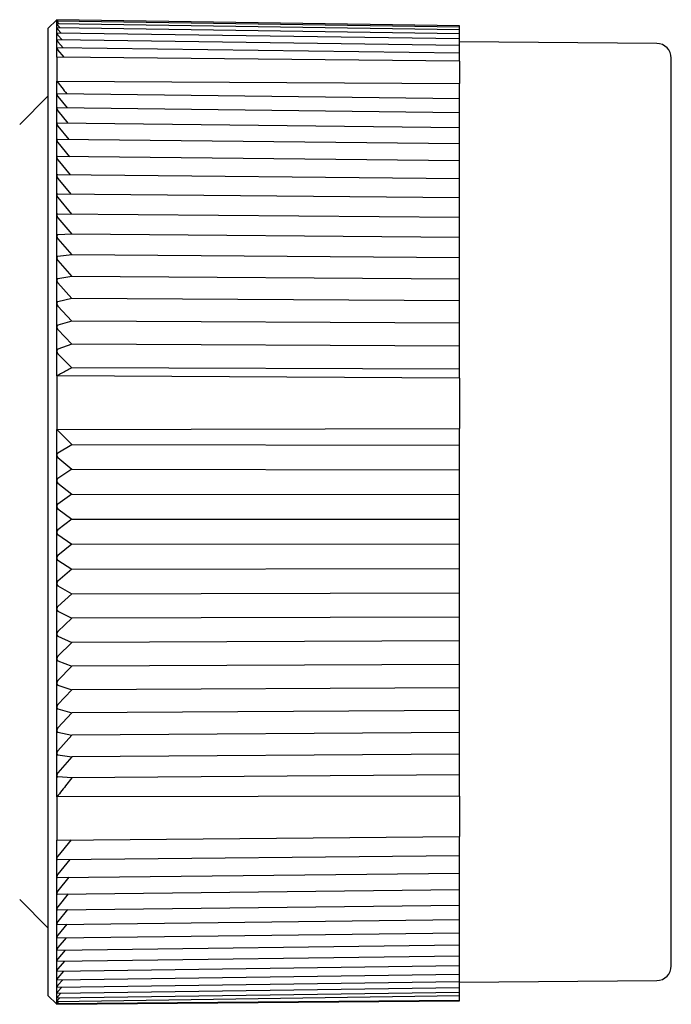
# Model space of a CAD drawing. Header units: millimetres. Extents: x 8 to 415, y 12 to 447.
# Tile 24 of 24: x 381 to 403, y 408 to 442. Entities that reach past the tile are written whole.
import ezdxf

# ---------------------------------------------------------------- set-up
doc = ezdxf.new("R2010")
doc.units = ezdxf.units.MM

msp = doc.modelspace()

# ---------------------------------------------------------------- linework, layer by layer
at = {"color": 7, "linetype": 'Continuous', "lineweight": 30}
for p, q in [((381.951, 441.679), (381.651, 441.38)), ((381.951, 441.674), (381.951, 441.68)), ((395.651, 441.473), (381.951, 441.674)), ((381.951, 441.629), (381.951, 441.674)), ((395.651, 441.428), (381.951, 441.628)), ((381.951, 441.537), (381.951, 441.628)), ((381.951, 441.628), (381.951, 441.628)), ((381.952, 441.537), (381.951, 441.536)), ((381.951, 441.399), (381.951, 441.536)), ((381.957, 441.674), (381.952, 441.679)), ((395.651, 441.338), (381.952, 441.537)), ((381.992, 441.631), (381.995, 441.628)), ((381.992, 441.581), (382.034, 441.536)), ((381.651, 441.38), (381.651, 408.48)), ((381.953, 441.401), (381.951, 441.399)), ((381.951, 441.217), (381.951, 441.399)), ((381.951, 440.99), (381.951, 441.217)), ((395.651, 441.204), (381.953, 441.401)), ((395.651, 441.025), (381.954, 441.22)), ((381.992, 441.485), (382.071, 441.399)), ((381.992, 441.344), (382.105, 441.218)), ((395.651, 441.431), (395.651, 441.473)), ((395.651, 441.428), (395.651, 441.431)), ((395.651, 441.381), (395.651, 441.428)), ((395.651, 441.338), (395.651, 441.381)), ((395.651, 441.287), (395.651, 441.338)), ((395.651, 441.204), (395.651, 441.287)), ((395.651, 441.148), (395.651, 441.204)), ((381.951, 440.719), (381.951, 440.99)), ((395.651, 440.802), (381.956, 440.994)), ((381.992, 441.158), (382.137, 440.991)), ((381.992, 440.928), (382.167, 440.722)), ((395.651, 441.025), (395.651, 441.148)), ((395.651, 440.964), (395.651, 441.025)), ((395.651, 440.802), (395.651, 440.964)), ((402.356, 440.871), (395.651, 440.93)), ((381.951, 440.405), (381.951, 440.719)), ((395.651, 440.536), (381.957, 440.725)), ((382.202, 440.402), (381.992, 440.654)), ((395.651, 440.736), (395.651, 440.802)), ((395.651, 440.536), (395.651, 440.736)), ((395.651, 440.465), (395.651, 440.536)), ((381.951, 440.405), (381.951, 439.59)), ((395.651, 440.273), (381.951, 440.405)), ((395.651, 440.273), (395.651, 440.465)), ((395.651, 440.273), (395.651, 439.512)), ((381.951, 439.146), (381.951, 439.59)), ((381.951, 439.59), (395.651, 439.512)), ((395.651, 438.99), (395.651, 439.512)), ((381.651, 439.081), (380.689, 438.119)), ((381.951, 438.663), (381.951, 439.145)), ((395.651, 438.99), (381.967, 439.161)), ((381.992, 439.068), (382.306, 438.676)), ((395.651, 438.899), (395.651, 438.99)), ((395.651, 438.516), (395.651, 438.899)), ((381.951, 438.142), (381.951, 438.662)), ((395.651, 438.516), (381.97, 438.68)), ((381.992, 438.583), (382.331, 438.159)), ((395.651, 438.419), (395.651, 438.516)), ((395.651, 438.005), (395.651, 438.419)), ((381.951, 437.585), (381.951, 438.141)), ((395.651, 438.005), (381.973, 438.163)), ((381.992, 438.06), (382.356, 437.605)), ((395.651, 437.902), (395.651, 438.005)), ((395.651, 437.458), (395.651, 437.902)), ((381.951, 436.994), (381.951, 437.584)), ((395.651, 437.458), (381.976, 437.609)), ((381.992, 437.501), (382.38, 437.017)), ((395.651, 437.35), (395.651, 437.458)), ((395.651, 436.877), (395.651, 437.35)), ((381.951, 436.369), (381.951, 436.993)), ((395.651, 436.877), (381.98, 437.021)), ((381.992, 436.908), (382.405, 436.396)), ((395.651, 436.764), (395.651, 436.877)), ((395.651, 436.263), (395.651, 436.764)), ((381.951, 435.713), (381.951, 436.368)), ((395.651, 436.263), (381.984, 436.4)), ((381.992, 436.282), (382.43, 435.744)), ((395.651, 436.145), (395.651, 436.263)), ((395.651, 435.619), (395.651, 436.145)), ((381.951, 435.028), (381.951, 435.712)), ((395.651, 435.619), (381.988, 435.748)), ((381.992, 435.625), (382.454, 435.062)), ((395.651, 435.496), (395.651, 435.619)), ((395.651, 434.946), (395.651, 435.496)), ((381.951, 434.314), (381.951, 435.026)), ((395.651, 434.946), (381.992, 435.066)), ((381.992, 434.938), (382.459, 434.379)), ((395.651, 434.817), (395.651, 434.946)), ((395.651, 434.27), (395.651, 434.817)), ((381.951, 433.575), (381.951, 434.313)), ((382.459, 434.379), (381.992, 434.357)), ((381.992, 434.224), (382.459, 433.674)), ((395.651, 434.27), (382.459, 434.379)), ((395.651, 434.245), (395.651, 434.27)), ((395.651, 434.112), (395.651, 434.245)), ((395.651, 433.574), (395.651, 434.112)), ((381.951, 432.813), (381.951, 433.574)), ((382.459, 433.674), (381.992, 433.622)), ((395.651, 433.574), (382.459, 433.674)), ((395.651, 433.519), (395.651, 433.574)), ((395.651, 433.381), (395.651, 433.519)), ((381.992, 433.485), (382.459, 432.946)), ((395.651, 432.854), (395.651, 433.381)), ((382.459, 432.946), (381.992, 432.863)), ((395.651, 432.854), (382.459, 432.946)), ((395.651, 432.769), (395.651, 432.854)), ((381.951, 432.028), (381.951, 432.811)), ((381.992, 432.722), (382.459, 432.195)), ((395.651, 432.628), (395.651, 432.769)), ((395.651, 432.112), (395.651, 432.628)), ((382.459, 432.195), (381.992, 432.083)), ((395.651, 432.112), (382.459, 432.195)), ((381.951, 431.225), (381.951, 432.027)), ((381.992, 431.937), (382.459, 431.425)), ((395.651, 431.998), (395.651, 432.112)), ((395.651, 431.853), (395.651, 431.998)), ((395.651, 431.35), (395.651, 431.853)), ((381.951, 430.404), (381.951, 431.223)), ((382.459, 431.425), (381.992, 431.283)), ((395.651, 431.35), (382.459, 431.425)), ((395.651, 431.208), (395.651, 431.35)), ((395.651, 431.059), (395.651, 431.208)), ((381.992, 431.134), (382.459, 430.637)), ((395.651, 430.571), (395.651, 431.059)), ((382.459, 430.637), (381.992, 430.465)), ((395.651, 430.571), (382.459, 430.637)), ((395.651, 430.4), (395.651, 430.571)), ((381.951, 429.567), (381.951, 430.402)), ((382.458, 429.834), (381.992, 430.313)), ((395.651, 430.248), (395.651, 430.4)), ((395.651, 429.785), (395.651, 430.248)), ((395.651, 429.785), (382.458, 429.834)), ((381.951, 429.567), (381.951, 427.735)), ((395.651, 429.48), (381.951, 429.567)), ((395.651, 429.48), (395.651, 429.785)), ((395.651, 429.48), (395.651, 427.77)), ((381.951, 427.735), (395.651, 427.77)), ((381.951, 426.868), (381.951, 427.735)), ((395.651, 427.199), (395.651, 427.77)), ((381.992, 426.942), (382.458, 427.23)), ((382.458, 427.23), (395.651, 427.199)), ((395.651, 426.919), (395.651, 427.199)), ((381.951, 425.995), (381.951, 426.867)), ((395.651, 426.76), (395.651, 426.919)), ((381.992, 426.783), (382.459, 426.386)), ((395.651, 426.369), (395.651, 426.76)), ((382.459, 426.386), (381.992, 426.072)), ((382.459, 426.386), (395.651, 426.369)), ((395.651, 426.059), (395.651, 426.369)), ((381.951, 425.119), (381.951, 425.993)), ((381.992, 425.911), (382.459, 425.537)), ((395.651, 425.899), (395.651, 426.059)), ((395.651, 425.53), (395.651, 425.899)), ((382.459, 425.537), (381.992, 425.198)), ((382.459, 425.537), (395.651, 425.53)), ((395.651, 425.195), (395.651, 425.53)), ((381.951, 424.242), (381.951, 425.117)), ((395.651, 425.035), (395.651, 425.195)), ((381.992, 425.037), (382.459, 424.687)), ((395.651, 424.69), (395.651, 425.035)), ((382.459, 424.687), (381.992, 424.323)), ((382.459, 424.687), (395.651, 424.69)), ((395.651, 424.331), (395.651, 424.69)), ((381.951, 423.367), (381.951, 424.24)), ((381.992, 424.162), (382.459, 423.837)), ((395.651, 424.171), (395.651, 424.331)), ((395.651, 423.85), (395.651, 424.171)), ((382.459, 423.837), (381.992, 423.45)), ((382.459, 423.837), (395.651, 423.85)), ((395.651, 423.468), (395.651, 423.85)), ((395.651, 423.309), (395.651, 423.468)), ((381.951, 422.496), (381.951, 423.365)), ((381.992, 423.29), (382.459, 422.99)), ((395.651, 423.013), (395.651, 423.309)), ((382.459, 422.99), (381.992, 422.581)), ((382.459, 422.99), (395.651, 423.013)), ((395.651, 422.61), (395.651, 423.013)), ((381.951, 421.632), (381.951, 422.494)), ((395.651, 422.451), (395.651, 422.61)), ((395.651, 422.181), (395.651, 422.451)), ((381.992, 422.422), (382.459, 422.149)), ((382.459, 422.149), (381.992, 421.718)), ((382.459, 422.149), (395.651, 422.181)), ((395.651, 421.758), (395.651, 422.181)), ((381.951, 420.777), (381.951, 421.63)), ((381.992, 421.561), (382.459, 421.315)), ((395.651, 421.6), (395.651, 421.758)), ((395.651, 421.357), (395.651, 421.6)), ((382.459, 421.315), (381.992, 420.864)), ((395.651, 421.357), (382.459, 421.315)), ((395.651, 420.914), (395.651, 421.357)), ((381.951, 419.934), (381.951, 420.775)), ((395.651, 420.758), (395.651, 420.914)), ((381.992, 420.709), (382.459, 420.492)), ((382.459, 420.492), (381.992, 420.022)), ((395.651, 420.543), (382.459, 420.492)), ((395.651, 420.543), (395.651, 420.758)), ((395.651, 420.081), (395.651, 420.543)), ((381.951, 419.104), (381.951, 419.932)), ((381.992, 419.868), (382.459, 419.68)), ((395.651, 419.928), (395.651, 420.081)), ((395.651, 419.74), (395.651, 419.928)), ((382.459, 419.68), (381.992, 419.193)), ((395.651, 419.74), (382.459, 419.68)), ((395.651, 419.262), (395.651, 419.74)), ((381.951, 418.29), (381.951, 419.102)), ((395.651, 419.112), (395.651, 419.262)), ((395.651, 418.952), (395.651, 419.112)), ((381.992, 419.042), (382.459, 418.883)), ((382.459, 418.883), (381.992, 418.379)), ((395.651, 418.952), (382.459, 418.883)), ((395.651, 418.458), (395.651, 418.952)), ((395.651, 418.311), (395.651, 418.458)), ((381.951, 417.494), (381.951, 418.288)), ((381.992, 418.232), (382.459, 418.102)), ((382.459, 418.102), (381.992, 417.584)), ((395.651, 418.18), (382.459, 418.102)), ((395.651, 418.18), (395.651, 418.311)), ((395.651, 417.672), (395.651, 418.18)), ((381.951, 416.719), (381.951, 417.493)), ((381.992, 417.44), (382.459, 417.34)), ((395.651, 417.427), (382.459, 417.34)), ((395.651, 417.528), (395.651, 417.672)), ((395.651, 417.427), (395.651, 417.528)), ((395.651, 416.906), (395.651, 417.427)), ((382.459, 417.34), (381.992, 416.808)), ((395.651, 416.766), (395.651, 416.906)), ((395.651, 416.695), (395.651, 416.766)), ((381.951, 415.966), (381.951, 416.717)), ((381.992, 416.668), (382.459, 416.599)), ((382.459, 416.599), (381.992, 416.055)), ((395.651, 416.695), (382.459, 416.599)), ((395.651, 416.162), (395.651, 416.695)), ((395.651, 416.026), (395.651, 416.162)), ((381.951, 415.237), (381.951, 415.964)), ((382.458, 415.881), (381.992, 415.919)), ((395.651, 415.985), (382.458, 415.881)), ((395.651, 415.985), (395.651, 416.026)), ((395.651, 415.261), (395.651, 415.985)), ((395.651, 415.261), (381.951, 415.237)), ((381.951, 415.237), (381.951, 413.768)), ((395.651, 415.261), (395.651, 413.889)), ((381.951, 413.768), (395.651, 413.889)), ((381.951, 413.131), (381.951, 413.768)), ((382.442, 413.773), (381.992, 413.216)), ((395.651, 413.357), (395.651, 413.889)), ((381.951, 412.525), (381.951, 413.129)), ((381.981, 413.101), (395.651, 413.242)), ((382.391, 413.105), (381.992, 412.608)), ((395.651, 413.242), (395.651, 413.357)), ((395.651, 412.757), (395.651, 413.242)), ((395.651, 412.647), (395.651, 412.757)), ((381.951, 411.953), (381.951, 412.523)), ((381.978, 412.498), (395.651, 412.647)), ((382.366, 412.503), (381.992, 412.035)), ((395.651, 412.19), (395.651, 412.647)), ((381.974, 411.93), (395.651, 412.085)), ((395.651, 412.085), (395.651, 412.19)), ((395.651, 411.658), (395.651, 412.085)), ((380.689, 411.74), (381.651, 410.778)), ((381.951, 411.416), (381.951, 411.951)), ((382.342, 411.934), (381.992, 411.496)), ((381.951, 410.917), (381.951, 411.415)), ((381.971, 411.397), (395.651, 411.558)), ((382.317, 411.401), (381.992, 410.995)), ((395.651, 411.558), (395.651, 411.658)), ((395.651, 411.162), (395.651, 411.558)), ((381.968, 410.9), (395.651, 411.068)), ((395.651, 411.068), (395.651, 411.162)), ((395.651, 410.704), (395.651, 411.068)), ((381.951, 410.456), (381.951, 410.916)), ((382.292, 410.904), (381.992, 410.531)), ((381.951, 410.034), (381.951, 410.455)), ((381.965, 410.442), (395.651, 410.615)), ((382.266, 410.446), (381.992, 410.107)), ((395.651, 410.615), (395.651, 410.704)), ((395.651, 410.285), (395.651, 410.615)), ((381.963, 410.023), (395.651, 410.201)), ((395.651, 410.201), (395.651, 410.285)), ((395.651, 409.906), (395.651, 410.201)), ((381.951, 409.654), (381.951, 410.034)), ((381.96, 409.645), (395.651, 409.828)), ((382.239, 410.027), (381.992, 409.724)), ((395.651, 409.828), (395.651, 409.906)), ((395.651, 409.569), (395.651, 409.828)), ((381.951, 409.315), (381.951, 409.653)), ((381.958, 409.308), (395.651, 409.495)), ((382.212, 409.648), (381.992, 409.382)), ((395.651, 409.495), (395.651, 409.569)), ((395.651, 409.273), (395.651, 409.495)), ((381.951, 409.019), (381.951, 409.314)), ((381.957, 409.014), (395.651, 409.205)), ((382.184, 409.311), (381.992, 409.083)), ((395.651, 409.205), (395.651, 409.273)), ((395.651, 409.021), (395.651, 409.205)), ((381.951, 408.767), (381.951, 409.019)), ((381.951, 408.559), (381.951, 408.767)), ((381.954, 408.557), (395.651, 408.753)), ((381.955, 408.763), (395.651, 408.957)), ((382.154, 409.017), (381.992, 408.827)), ((382.123, 408.766), (381.992, 408.616)), ((395.651, 408.957), (395.651, 409.021)), ((395.651, 408.93), (402.356, 408.988)), ((395.651, 408.812), (395.651, 408.957)), ((395.651, 408.753), (395.651, 408.812)), ((395.651, 408.647), (395.651, 408.753)), ((381.651, 408.48), (381.951, 408.18)), ((381.951, 408.396), (381.951, 408.559)), ((381.951, 408.278), (381.951, 408.396)), ((381.952, 408.278), (395.651, 408.477)), ((381.953, 408.395), (395.651, 408.593)), ((382.09, 408.559), (381.992, 408.449)), ((382.055, 408.396), (381.992, 408.328)), ((395.651, 408.593), (395.651, 408.647)), ((395.651, 408.526), (395.651, 408.593)), ((395.651, 408.477), (395.651, 408.526)), ((395.651, 408.322), (395.651, 408.477)), ((381.951, 408.206), (395.651, 408.322)), ((381.951, 408.18), (395.651, 408.299)), ((382.021, 408.279), (381.951, 408.206)), ((381.951, 408.206), (381.951, 408.278)), ((381.951, 408.278), (381.952, 408.278)), ((381.951, 408.206), (381.951, 408.18)), ((395.651, 408.299), (395.651, 408.322))]:
    msp.add_line(p, q, dxfattribs=at)
for centre, start, end in [((402.351, 440.371), 0, 89.5), ((402.351, 409.488), 270.5, 0)]:
    msp.add_arc(centre, 0.5, start, end, dxfattribs=at)
for points, knots in [([(381.951, 441.674), (381.952, 441.674), (381.952, 441.673), (381.954, 441.67), (381.958, 441.666), (381.964, 441.66), (381.973, 441.651), (381.982, 441.641), (381.989, 441.634), (381.992, 441.631)], [0, 0, 0, 0, 0.125934, 0.251935, 0.377108, 0.502393, 0.679086, 0.856041, 1, 1, 1, 1]), ([(381.951, 441.628), (381.952, 441.628), (381.952, 441.626), (381.955, 441.623), (381.959, 441.618), (381.965, 441.611), (381.973, 441.601), (381.983, 441.591), (381.989, 441.584), (381.992, 441.581)], [0, 0, 0, 0, 0.127577, 0.255227, 0.382006, 0.5089, 0.689051, 0.869471, 1, 1, 1, 1]), ([(381.951, 441.536), (381.952, 441.536), (381.952, 441.534), (381.955, 441.53), (381.959, 441.524), (381.965, 441.517), (381.973, 441.507), (381.983, 441.496), (381.989, 441.488), (381.992, 441.485)], [0, 0, 0, 0, 0.127577, 0.255227, 0.382006, 0.5089, 0.689051, 0.869471, 1, 1, 1, 1]), ([(381.951, 441.399), (381.952, 441.398), (381.952, 441.396), (381.955, 441.391), (381.959, 441.385), (381.965, 441.377), (381.973, 441.366), (381.983, 441.355), (381.989, 441.347), (381.992, 441.344)], [0, 0, 0, 0, 0.127577, 0.255227, 0.382006, 0.5089, 0.689051, 0.869471, 1, 1, 1, 1]), ([(381.954, 441.22), (381.953, 441.22), (381.952, 441.219), (381.952, 441.218), (381.951, 441.217)], [0, 0, 0, 0, 0.493203, 1, 1, 1, 1]), ([(381.951, 441.217), (381.952, 441.216), (381.952, 441.213), (381.955, 441.208), (381.959, 441.201), (381.965, 441.192), (381.973, 441.181), (381.983, 441.169), (381.989, 441.162), (381.992, 441.158)], [0, 0, 0, 0, 0.127577, 0.255227, 0.382006, 0.5089, 0.689051, 0.869471, 1, 1, 1, 1]), ([(381.956, 440.994), (381.955, 440.994), (381.953, 440.994), (381.952, 440.992), (381.951, 440.99), (381.951, 440.99)], [0, 0, 0, 0, 0.414827, 0.841282, 1, 1, 1, 1]), ([(381.951, 440.99), (381.952, 440.989), (381.952, 440.986), (381.955, 440.979), (381.959, 440.972), (381.965, 440.963), (381.973, 440.951), (381.983, 440.939), (381.989, 440.931), (381.992, 440.928)], [0, 0, 0, 0, 0.127577, 0.255227, 0.382006, 0.5089, 0.689051, 0.869471, 1, 1, 1, 1]), ([(381.957, 440.725), (381.956, 440.725), (381.954, 440.724), (381.952, 440.722), (381.952, 440.72), (381.951, 440.719)], [0, 0, 0, 0, 0.35478, 0.71918, 1, 1, 1, 1]), ([(381.951, 440.719), (381.952, 440.717), (381.952, 440.714), (381.955, 440.707), (381.959, 440.699), (381.965, 440.689), (381.973, 440.677), (381.983, 440.665), (381.989, 440.657), (381.992, 440.654)], [0, 0, 0, 0, 0.127576, 0.255225, 0.382004, 0.508897, 0.689047, 0.869466, 1, 1, 1, 1]), ([(402.851, 409.488), (402.851, 409.489), (402.851, 409.49), (402.851, 409.499), (402.851, 409.513), (402.851, 409.532), (402.851, 409.558), (402.851, 409.585), (402.851, 409.613), (402.851, 409.64), (402.851, 409.669), (402.851, 409.701), (402.851, 409.735), (402.851, 409.774), (402.851, 409.821), (402.851, 409.878), (402.851, 409.947), (402.851, 410.021), (402.851, 410.1), (402.851, 410.185), (402.851, 410.274), (402.851, 410.368), (402.851, 410.467), (402.851, 410.554), (402.851, 410.624), (402.851, 410.678), (402.851, 410.732), (402.851, 410.788), (402.851, 410.844), (402.851, 410.902), (402.851, 410.978), (402.851, 411.072), (402.851, 411.187), (402.851, 411.319), (402.851, 411.469), (402.851, 411.641), (402.851, 411.819), (402.851, 411.988), (402.851, 412.146), (402.851, 412.291), (402.851, 412.439), (402.851, 412.591), (402.851, 412.746), (402.851, 412.904), (402.851, 413.07), (402.851, 413.246), (402.851, 413.431), (402.851, 413.62), (402.851, 413.813), (402.851, 414.014), (402.851, 414.223), (402.851, 414.44), (402.851, 414.66), (402.851, 414.884), (402.851, 415.111), (402.851, 415.338), (402.851, 415.563), (402.851, 415.787), (402.851, 416.015), (402.851, 416.246), (402.851, 416.471), (402.851, 416.69), (402.851, 416.903), (402.851, 417.117), (402.851, 417.333), (402.851, 417.551), (402.851, 417.771), (402.851, 418.021), (402.851, 418.301), (402.851, 418.612), (402.851, 418.927), (402.851, 419.186), (402.851, 419.386), (402.851, 419.527), (402.851, 419.668), (402.851, 419.81), (402.851, 419.952), (402.851, 420.094), (402.851, 420.277), (402.851, 420.5), (402.851, 420.764), (402.851, 421.02), (402.851, 421.268), (402.851, 421.507), (402.851, 421.748), (402.851, 421.987), (402.851, 422.223), (402.851, 422.48), (402.851, 422.762), (402.851, 423.07), (402.851, 423.379), (402.851, 423.688), (402.851, 423.997), (402.851, 424.308), (402.851, 424.619), (402.851, 424.925), (402.851, 425.226), (402.851, 425.521), (402.851, 425.816), (402.851, 426.111), (402.851, 426.405), (402.851, 426.666), (402.851, 426.895), (402.851, 427.092), (402.851, 427.289), (402.851, 427.485), (402.851, 427.684), (402.851, 427.887), (402.851, 428.121), (402.851, 428.382), (402.851, 428.669), (402.851, 428.954), (402.851, 429.238), (402.851, 429.519), (402.851, 429.796), (402.851, 430.07), (402.851, 430.343), (402.851, 430.567), (402.851, 430.744), (402.851, 430.873), (402.851, 431.002), (402.851, 431.131), (402.851, 431.259), (402.851, 431.386), (402.851, 431.548), (402.851, 431.743), (402.851, 431.972), (402.851, 432.225), (402.851, 432.5), (402.851, 432.797), (402.851, 433.09), (402.851, 433.355), (402.851, 433.593), (402.851, 433.803), (402.851, 434.01), (402.851, 434.215), (402.851, 434.418), (402.851, 434.617), (402.851, 434.821), (402.851, 435.028), (402.851, 435.238), (402.851, 435.445), (402.851, 435.649), (402.851, 435.853), (402.851, 436.058), (402.851, 436.262), (402.851, 436.462), (402.851, 436.658), (402.851, 436.849), (402.851, 437.032), (402.851, 437.207), (402.851, 437.375), (402.851, 437.539), (402.851, 437.699), (402.851, 437.849), (402.851, 437.99), (402.851, 438.122), (402.851, 438.25), (402.851, 438.374), (402.851, 438.495), (402.851, 438.613), (402.851, 438.741), (402.851, 438.877), (402.851, 439.021), (402.851, 439.158), (402.851, 439.264), (402.851, 439.342), (402.851, 439.395), (402.851, 439.447), (402.851, 439.498), (402.851, 439.547), (402.851, 439.595), (402.851, 439.654), (402.851, 439.723), (402.851, 439.8), (402.851, 439.869), (402.851, 439.932), (402.851, 439.988), (402.851, 440.041), (402.851, 440.089), (402.851, 440.133), (402.851, 440.177), (402.851, 440.219), (402.851, 440.26), (402.851, 440.294), (402.851, 440.322), (402.851, 440.344), (402.851, 440.36), (402.851, 440.369), (402.851, 440.371), (402.851, 440.371)], [0, 0, 0, 0, 0.006102, 0.012195, 0.018281, 0.024363, 0.030444, 0.036524, 0.04062, 0.044719, 0.048819, 0.052923, 0.057031, 0.061317, 0.065672, 0.071762, 0.077846, 0.083924, 0.090001, 0.096077, 0.102047, 0.108021, 0.114001, 0.11999, 0.122881, 0.125769, 0.128656, 0.13154, 0.134422, 0.137303, 0.140183, 0.14546, 0.150734, 0.156008, 0.163073, 0.170142, 0.17722, 0.18431, 0.189581, 0.194845, 0.200102, 0.205354, 0.210603, 0.215849, 0.221095, 0.226866, 0.232641, 0.23842, 0.244206, 0.25, 0.256149, 0.262288, 0.268419, 0.274543, 0.280665, 0.286785, 0.292556, 0.298331, 0.30411, 0.309896, 0.31569, 0.320851, 0.326004, 0.331152, 0.336295, 0.341434, 0.346572, 0.351708, 0.358773, 0.365843, 0.37292, 0.38001, 0.383118, 0.386222, 0.389325, 0.392425, 0.395523, 0.39862, 0.401715, 0.407388, 0.413059, 0.41873, 0.423796, 0.428864, 0.433937, 0.439015, 0.443967, 0.44876, 0.455171, 0.461575, 0.467975, 0.474373, 0.480772, 0.487174, 0.493583, 0.5, 0.506103, 0.512196, 0.518283, 0.524366, 0.530446, 0.536527, 0.540623, 0.544721, 0.548821, 0.552924, 0.557031, 0.561317, 0.565672, 0.571762, 0.577846, 0.583924, 0.590001, 0.596077, 0.602047, 0.608021, 0.614001, 0.61999, 0.622881, 0.625769, 0.628656, 0.63154, 0.634422, 0.637303, 0.640183, 0.64546, 0.650734, 0.656008, 0.663073, 0.670142, 0.67722, 0.68431, 0.689581, 0.694845, 0.700102, 0.705354, 0.710603, 0.715849, 0.721095, 0.726866, 0.732641, 0.73842, 0.744206, 0.75, 0.756149, 0.762288, 0.768419, 0.774543, 0.780665, 0.786785, 0.792556, 0.798331, 0.80411, 0.809896, 0.81569, 0.820851, 0.826004, 0.831152, 0.836295, 0.841434, 0.846572, 0.851708, 0.858773, 0.865843, 0.87292, 0.88001, 0.883118, 0.886222, 0.889325, 0.892425, 0.895523, 0.89862, 0.901715, 0.907388, 0.913059, 0.91873, 0.923796, 0.928864, 0.933937, 0.939015, 0.943967, 0.948759, 0.955169, 0.961573, 0.967972, 0.97437, 0.980769, 0.987172, 0.993582, 1, 1, 1, 1]), ([(381.951, 439.59), (382.009, 439.516), (382.122, 439.372), (382.233, 439.228), (382.288, 439.157)], [0, 0, 0, 0, 0.50935, 1, 1, 1, 1]), ([(381.967, 439.161), (381.965, 439.16), (381.961, 439.16), (381.956, 439.158), (381.953, 439.154), (381.952, 439.149), (381.951, 439.146), (381.951, 439.146)], [0, 0, 0, 0, 0.229971, 0.465014, 0.695315, 0.933583, 1, 1, 1, 1]), ([(381.951, 439.146), (381.952, 439.143), (381.952, 439.138), (381.955, 439.129), (381.959, 439.119), (381.965, 439.108), (381.973, 439.094), (381.983, 439.08), (381.989, 439.072), (381.992, 439.068)], [0, 0, 0, 0, 0.127577, 0.255227, 0.382007, 0.5089, 0.689051, 0.869472, 1, 1, 1, 1]), ([(381.97, 438.68), (381.967, 438.68), (381.963, 438.68), (381.957, 438.677), (381.953, 438.673), (381.952, 438.668), (381.952, 438.664), (381.951, 438.663)], [0, 0, 0, 0, 0.220904, 0.446759, 0.668025, 0.897543, 1, 1, 1, 1]), ([(381.951, 438.663), (381.952, 438.66), (381.952, 438.654), (381.955, 438.645), (381.959, 438.635), (381.965, 438.623), (381.973, 438.609), (381.983, 438.595), (381.989, 438.586), (381.992, 438.583)], [0, 0, 0, 0, 0.127577, 0.2552271, 0.3820066, 0.5089001, 0.6890515, 0.8694719, 1, 1, 1, 1]), ([(381.973, 438.163), (381.97, 438.163), (381.965, 438.162), (381.959, 438.16), (381.954, 438.155), (381.952, 438.149), (381.952, 438.144), (381.951, 438.142)], [0, 0, 0, 0, 0.21225, 0.429245, 0.641874, 0.862849, 1, 1, 1, 1]), ([(381.951, 438.142), (381.952, 438.139), (381.952, 438.133), (381.955, 438.123), (381.959, 438.113), (381.965, 438.1), (381.973, 438.086), (381.983, 438.072), (381.989, 438.064), (381.992, 438.06)], [0, 0, 0, 0, 0.127577, 0.255227, 0.382007, 0.5089, 0.689051, 0.869472, 1, 1, 1, 1]), ([(381.976, 437.609), (381.973, 437.609), (381.968, 437.609), (381.961, 437.606), (381.956, 437.601), (381.952, 437.595), (381.952, 437.589), (381.951, 437.585)], [0, 0, 0, 0, 0.206081, 0.416797, 0.587897, 0.763598, 1, 1, 1, 1]), ([(381.951, 437.585), (381.952, 437.582), (381.952, 437.576), (381.955, 437.565), (381.959, 437.554), (381.965, 437.542), (381.973, 437.527), (381.983, 437.513), (381.989, 437.505), (381.992, 437.501)], [0, 0, 0, 0, 0.127577, 0.255227, 0.382007, 0.5089, 0.689051, 0.869472, 1, 1, 1, 1]), ([(381.98, 437.021), (381.977, 437.021), (381.97, 437.02), (381.963, 437.017), (381.957, 437.013), (381.953, 437.006), (381.952, 436.998), (381.951, 436.993)], [0, 0, 0, 0, 0.201787, 0.408175, 0.570403, 0.736915, 1, 1, 1, 1]), ([(381.951, 436.993), (381.952, 436.99), (381.952, 436.984), (381.955, 436.973), (381.959, 436.962), (381.965, 436.949), (381.973, 436.934), (381.983, 436.92), (381.989, 436.911), (381.992, 436.908)], [0, 0, 0, 0, 0.127577, 0.255227, 0.382007, 0.5089, 0.689051, 0.869472, 1, 1, 1, 1]), ([(381.984, 436.4), (381.982, 436.4), (381.977, 436.4), (381.97, 436.398), (381.962, 436.394), (381.957, 436.389), (381.953, 436.382), (381.952, 436.376), (381.952, 436.371), (381.951, 436.369)], [0, 0, 0, 0, 0.066499, 0.298265, 0.46149, 0.628742, 0.765249, 0.90549, 1, 1, 1, 1]), ([(381.951, 436.369), (381.952, 436.365), (381.952, 436.358), (381.955, 436.347), (381.959, 436.336), (381.965, 436.322), (381.973, 436.308), (381.983, 436.294), (381.989, 436.285), (381.992, 436.282)], [0, 0, 0, 0, 0.127577, 0.255227, 0.382007, 0.5089, 0.689051, 0.869472, 1, 1, 1, 1]), ([(381.988, 435.747), (381.985, 435.747), (381.978, 435.748), (381.97, 435.745), (381.962, 435.74), (381.957, 435.734), (381.953, 435.727), (381.952, 435.72), (381.952, 435.715), (381.951, 435.712)], [0, 0, 0, 0, 0.130606, 0.346456, 0.498471, 0.654237, 0.78137, 0.911981, 1, 1, 1, 1]), ([(381.951, 435.712), (381.952, 435.709), (381.952, 435.702), (381.955, 435.69), (381.959, 435.679), (381.965, 435.665), (381.973, 435.65), (381.983, 435.636), (381.989, 435.628), (381.992, 435.625)], [0, 0, 0, 0, 0.127577, 0.255227, 0.382006, 0.5089, 0.689051, 0.869471, 1, 1, 1, 1]), ([(381.992, 435.066), (381.988, 435.066), (381.98, 435.066), (381.97, 435.062), (381.962, 435.056), (381.957, 435.05), (381.953, 435.042), (381.952, 435.035), (381.952, 435.029), (381.951, 435.027)], [0, 0, 0, 0, 0.1864216, 0.3884138, 0.5306699, 0.6764356, 0.7954061, 0.9176316, 1, 1, 1, 1]), ([(381.951, 435.027), (381.952, 435.023), (381.952, 435.016), (381.955, 435.004), (381.959, 434.992), (381.965, 434.979), (381.973, 434.964), (381.983, 434.95), (381.989, 434.941), (381.992, 434.938)], [0, 0, 0, 0, 0.127577, 0.255227, 0.382006, 0.5089, 0.689051, 0.869471, 1, 1, 1, 1]), ([(381.992, 434.357), (381.988, 434.357), (381.98, 434.356), (381.97, 434.351), (381.962, 434.345), (381.957, 434.338), (381.953, 434.33), (381.952, 434.322), (381.952, 434.316), (381.951, 434.314)], [0, 0, 0, 0, 0.1976054, 0.3949177, 0.5374811, 0.6798787, 0.7992305, 0.9185043, 1, 1, 1, 1]), ([(381.951, 434.314), (381.952, 434.31), (381.952, 434.302), (381.955, 434.29), (381.959, 434.278), (381.965, 434.264), (381.973, 434.249), (381.983, 434.236), (381.989, 434.227), (381.992, 434.224)], [0, 0, 0, 0, 0.127577, 0.255227, 0.382006, 0.5089, 0.689051, 0.869471, 1, 1, 1, 1]), ([(381.992, 433.622), (381.988, 433.621), (381.98, 433.62), (381.97, 433.615), (381.962, 433.608), (381.957, 433.6), (381.953, 433.591), (381.952, 433.583), (381.952, 433.577), (381.951, 433.575)], [0, 0, 0, 0, 0.197605, 0.394918, 0.537481, 0.679879, 0.79923, 0.918504, 1, 1, 1, 1]), ([(381.951, 433.575), (381.952, 433.571), (381.952, 433.563), (381.955, 433.551), (381.959, 433.538), (381.965, 433.524), (381.973, 433.51), (381.983, 433.496), (381.989, 433.488), (381.992, 433.485)], [0, 0, 0, 0, 0.127577, 0.255227, 0.382006, 0.5089, 0.689051, 0.869471, 1, 1, 1, 1]), ([(381.992, 432.863), (381.988, 432.862), (381.98, 432.86), (381.97, 432.854), (381.962, 432.847), (381.957, 432.838), (381.953, 432.829), (381.952, 432.82), (381.952, 432.814), (381.951, 432.812)], [0, 0, 0, 0, 0.197605, 0.394918, 0.537481, 0.679879, 0.79923, 0.918504, 1, 1, 1, 1]), ([(381.951, 432.812), (381.952, 432.808), (381.952, 432.8), (381.955, 432.787), (381.959, 432.775), (381.965, 432.761), (381.973, 432.746), (381.983, 432.733), (381.989, 432.725), (381.992, 432.722)], [0, 0, 0, 0, 0.127577, 0.255227, 0.382006, 0.5089, 0.689051, 0.869471, 1, 1, 1, 1]), ([(381.992, 432.083), (381.988, 432.082), (381.98, 432.079), (381.97, 432.072), (381.962, 432.064), (381.957, 432.055), (381.953, 432.045), (381.952, 432.036), (381.952, 432.03), (381.951, 432.028)], [0, 0, 0, 0, 0.197605, 0.394918, 0.537481, 0.679879, 0.79923, 0.918504, 1, 1, 1, 1]), ([(381.951, 432.028), (381.952, 432.023), (381.952, 432.015), (381.955, 432.003), (381.959, 431.99), (381.965, 431.976), (381.973, 431.962), (381.983, 431.948), (381.989, 431.941), (381.992, 431.937)], [0, 0, 0, 0, 0.127577, 0.255227, 0.382006, 0.5089, 0.689051, 0.869471, 1, 1, 1, 1]), ([(381.992, 431.283), (381.988, 431.281), (381.98, 431.278), (381.97, 431.271), (381.962, 431.262), (381.957, 431.252), (381.953, 431.242), (381.952, 431.233), (381.952, 431.226), (381.951, 431.224)], [0, 0, 0, 0, 0.197605, 0.394918, 0.537481, 0.679879, 0.79923, 0.918504, 1, 1, 1, 1]), ([(381.951, 431.224), (381.952, 431.22), (381.952, 431.211), (381.955, 431.198), (381.959, 431.186), (381.965, 431.172), (381.973, 431.158), (381.983, 431.144), (381.989, 431.137), (381.992, 431.134)], [0, 0, 0, 0, 0.1275769, 0.255227, 0.3820063, 0.5088998, 0.689051, 0.8694714, 1, 1, 1, 1]), ([(381.992, 430.465), (381.988, 430.463), (381.98, 430.46), (381.97, 430.452), (381.962, 430.442), (381.957, 430.432), (381.953, 430.422), (381.952, 430.412), (381.952, 430.405), (381.951, 430.403)], [0, 0, 0, 0, 0.1976054, 0.3949177, 0.5374811, 0.6798787, 0.7992305, 0.9185043, 1, 1, 1, 1]), ([(381.951, 430.403), (381.952, 430.399), (381.952, 430.39), (381.955, 430.377), (381.959, 430.364), (381.965, 430.351), (381.973, 430.336), (381.983, 430.324), (381.989, 430.316), (381.992, 430.313)], [0, 0, 0, 0, 0.127576, 0.255225, 0.382004, 0.508897, 0.689047, 0.869466, 1, 1, 1, 1]), ([(382.458, 429.834), (382.403, 429.804), (382.292, 429.745), (382.123, 429.656), (382.009, 429.597), (381.951, 429.567)], [0, 0, 0, 0, 0.328986, 0.662318, 1, 1, 1, 1]), ([(381.951, 427.735), (382.009, 427.679), (382.123, 427.566), (382.292, 427.398), (382.403, 427.286), (382.458, 427.23)], [0, 0, 0, 0, 0.337682, 0.671013, 1, 1, 1, 1]), ([(381.992, 426.942), (381.988, 426.94), (381.98, 426.934), (381.97, 426.923), (381.962, 426.911), (381.957, 426.9), (381.953, 426.888), (381.952, 426.877), (381.952, 426.87), (381.951, 426.867)], [0, 0, 0, 0, 0.197605, 0.394918, 0.537481, 0.679879, 0.79923, 0.918504, 1, 1, 1, 1]), ([(381.951, 426.867), (381.952, 426.863), (381.952, 426.854), (381.955, 426.841), (381.959, 426.829), (381.965, 426.816), (381.973, 426.803), (381.983, 426.791), (381.989, 426.785), (381.992, 426.783)], [0, 0, 0, 0, 0.127577, 0.255227, 0.382007, 0.5089, 0.689051, 0.869472, 1, 1, 1, 1]), ([(381.992, 426.072), (381.988, 426.068), (381.98, 426.062), (381.97, 426.051), (381.962, 426.038), (381.957, 426.027), (381.953, 426.015), (381.952, 426.004), (381.952, 425.997), (381.951, 425.994)], [0, 0, 0, 0, 0.1976054, 0.3949177, 0.5374811, 0.6798787, 0.7992305, 0.9185043, 1, 1, 1, 1]), ([(381.951, 425.994), (381.952, 425.99), (381.952, 425.981), (381.955, 425.968), (381.959, 425.956), (381.965, 425.943), (381.973, 425.93), (381.983, 425.919), (381.989, 425.914), (381.992, 425.911)], [0, 0, 0, 0, 0.127577, 0.255227, 0.382007, 0.5089, 0.689051, 0.869472, 1, 1, 1, 1]), ([(381.992, 425.198), (381.988, 425.194), (381.98, 425.188), (381.97, 425.175), (381.962, 425.163), (381.957, 425.151), (381.953, 425.138), (381.952, 425.128), (381.952, 425.121), (381.951, 425.118)], [0, 0, 0, 0, 0.197605, 0.394918, 0.537481, 0.679879, 0.79923, 0.918504, 1, 1, 1, 1]), ([(381.951, 425.118), (381.952, 425.113), (381.952, 425.104), (381.955, 425.092), (381.959, 425.08), (381.965, 425.067), (381.973, 425.055), (381.983, 425.044), (381.989, 425.039), (381.992, 425.037)], [0, 0, 0, 0, 0.127577, 0.2552271, 0.3820066, 0.5089001, 0.6890515, 0.8694719, 1, 1, 1, 1]), ([(381.992, 424.323), (381.988, 424.319), (381.98, 424.312), (381.97, 424.299), (381.962, 424.286), (381.957, 424.274), (381.953, 424.262), (381.952, 424.251), (381.952, 424.244), (381.951, 424.241)], [0, 0, 0, 0, 0.197605, 0.394918, 0.537481, 0.679879, 0.79923, 0.918504, 1, 1, 1, 1]), ([(381.951, 424.241), (381.952, 424.236), (381.952, 424.228), (381.955, 424.215), (381.959, 424.203), (381.965, 424.191), (381.973, 424.179), (381.983, 424.169), (381.989, 424.164), (381.992, 424.162)], [0, 0, 0, 0, 0.127577, 0.255227, 0.382007, 0.5089, 0.689051, 0.869472, 1, 1, 1, 1]), ([(381.992, 423.45), (381.988, 423.446), (381.98, 423.438), (381.97, 423.425), (381.962, 423.412), (381.957, 423.399), (381.953, 423.387), (381.952, 423.376), (381.952, 423.369), (381.951, 423.366)], [0, 0, 0, 0, 0.197605, 0.394918, 0.537481, 0.679879, 0.79923, 0.918504, 1, 1, 1, 1]), ([(381.951, 423.366), (381.952, 423.362), (381.952, 423.353), (381.955, 423.34), (381.959, 423.329), (381.965, 423.317), (381.973, 423.306), (381.983, 423.296), (381.989, 423.292), (381.992, 423.29)], [0, 0, 0, 0, 0.127577, 0.255227, 0.382007, 0.5089, 0.689051, 0.869472, 1, 1, 1, 1]), ([(381.992, 422.581), (381.988, 422.577), (381.98, 422.569), (381.97, 422.555), (381.962, 422.541), (381.957, 422.529), (381.953, 422.516), (381.952, 422.505), (381.952, 422.498), (381.951, 422.495)], [0, 0, 0, 0, 0.197605, 0.394918, 0.537481, 0.679879, 0.79923, 0.918504, 1, 1, 1, 1]), ([(381.951, 422.495), (381.952, 422.491), (381.952, 422.482), (381.955, 422.47), (381.959, 422.459), (381.965, 422.447), (381.973, 422.437), (381.983, 422.428), (381.989, 422.424), (381.992, 422.422)], [0, 0, 0, 0, 0.127577, 0.2552271, 0.3820066, 0.5089001, 0.6890515, 0.8694719, 1, 1, 1, 1]), ([(381.992, 421.718), (381.988, 421.714), (381.98, 421.706), (381.97, 421.692), (381.962, 421.678), (381.957, 421.665), (381.953, 421.652), (381.952, 421.641), (381.952, 421.634), (381.951, 421.631)], [0, 0, 0, 0, 0.197605, 0.394918, 0.537481, 0.679879, 0.79923, 0.918504, 1, 1, 1, 1]), ([(381.951, 421.631), (381.952, 421.627), (381.952, 421.618), (381.955, 421.606), (381.959, 421.595), (381.965, 421.585), (381.973, 421.574), (381.983, 421.566), (381.989, 421.562), (381.992, 421.561)], [0, 0, 0, 0, 0.127577, 0.2552271, 0.3820066, 0.5089001, 0.6890515, 0.8694719, 1, 1, 1, 1]), ([(381.992, 420.864), (381.988, 420.86), (381.98, 420.851), (381.97, 420.837), (381.962, 420.823), (381.957, 420.81), (381.953, 420.797), (381.952, 420.786), (381.952, 420.779), (381.951, 420.776)], [0, 0, 0, 0, 0.197605, 0.394918, 0.537481, 0.679879, 0.79923, 0.918504, 1, 1, 1, 1]), ([(381.951, 420.776), (381.952, 420.772), (381.952, 420.764), (381.955, 420.752), (381.959, 420.741), (381.965, 420.731), (381.973, 420.721), (381.983, 420.714), (381.989, 420.71), (381.992, 420.709)], [0, 0, 0, 0, 0.127577, 0.255227, 0.382006, 0.5089, 0.689051, 0.869471, 1, 1, 1, 1]), ([(381.992, 420.022), (381.988, 420.017), (381.98, 420.008), (381.97, 419.994), (381.962, 419.979), (381.957, 419.966), (381.953, 419.953), (381.952, 419.942), (381.952, 419.936), (381.951, 419.933)], [0, 0, 0, 0, 0.1976054, 0.3949177, 0.5374811, 0.6798787, 0.7992305, 0.9185043, 1, 1, 1, 1]), ([(381.951, 419.933), (381.952, 419.929), (381.952, 419.92), (381.955, 419.909), (381.959, 419.899), (381.965, 419.889), (381.973, 419.88), (381.983, 419.873), (381.989, 419.87), (381.992, 419.868)], [0, 0, 0, 0, 0.1275769, 0.255227, 0.3820063, 0.5088998, 0.689051, 0.8694714, 1, 1, 1, 1]), ([(381.992, 419.193), (381.988, 419.188), (381.98, 419.179), (381.97, 419.164), (381.962, 419.149), (381.957, 419.136), (381.953, 419.123), (381.952, 419.112), (381.952, 419.106), (381.951, 419.103)], [0, 0, 0, 0, 0.197605, 0.394918, 0.537481, 0.679879, 0.79923, 0.918504, 1, 1, 1, 1]), ([(381.951, 419.103), (381.952, 419.099), (381.952, 419.091), (381.955, 419.08), (381.959, 419.07), (381.965, 419.06), (381.973, 419.052), (381.983, 419.046), (381.989, 419.043), (381.992, 419.042)], [0, 0, 0, 0, 0.127577, 0.255227, 0.382006, 0.5089, 0.689051, 0.869471, 1, 1, 1, 1]), ([(381.992, 418.379), (381.988, 418.374), (381.98, 418.365), (381.97, 418.349), (381.962, 418.335), (381.957, 418.322), (381.953, 418.309), (381.952, 418.298), (381.952, 418.292), (381.951, 418.289)], [0, 0, 0, 0, 0.197605, 0.394918, 0.537481, 0.679879, 0.79923, 0.918504, 1, 1, 1, 1]), ([(381.951, 418.289), (381.952, 418.285), (381.952, 418.277), (381.955, 418.266), (381.959, 418.257), (381.965, 418.248), (381.973, 418.24), (381.983, 418.235), (381.989, 418.232), (381.992, 418.232)], [0, 0, 0, 0, 0.127577, 0.255227, 0.382006, 0.5089, 0.689051, 0.869471, 1, 1, 1, 1]), ([(381.992, 417.584), (381.988, 417.579), (381.98, 417.569), (381.97, 417.553), (381.962, 417.538), (381.957, 417.525), (381.953, 417.513), (381.952, 417.502), (381.952, 417.496), (381.951, 417.493)], [0, 0, 0, 0, 0.197605, 0.394918, 0.537481, 0.679879, 0.79923, 0.918504, 1, 1, 1, 1]), ([(381.951, 417.493), (381.952, 417.489), (381.952, 417.482), (381.955, 417.471), (381.959, 417.463), (381.965, 417.454), (381.973, 417.447), (381.983, 417.442), (381.989, 417.44), (381.992, 417.44)], [0, 0, 0, 0, 0.127577, 0.255227, 0.382006, 0.5089, 0.689051, 0.869471, 1, 1, 1, 1]), ([(381.992, 416.808), (381.988, 416.803), (381.98, 416.793), (381.97, 416.777), (381.962, 416.763), (381.957, 416.75), (381.953, 416.737), (381.952, 416.727), (381.952, 416.721), (381.951, 416.718)], [0, 0, 0, 0, 0.1976054, 0.3949177, 0.5374811, 0.6798787, 0.7992305, 0.9185043, 1, 1, 1, 1]), ([(381.951, 416.718), (381.952, 416.714), (381.952, 416.707), (381.955, 416.697), (381.959, 416.689), (381.965, 416.681), (381.973, 416.674), (381.983, 416.67), (381.989, 416.669), (381.992, 416.668)], [0, 0, 0, 0, 0.127577, 0.255227, 0.382006, 0.5089, 0.689051, 0.869471, 1, 1, 1, 1]), ([(381.992, 416.055), (381.988, 416.05), (381.98, 416.04), (381.97, 416.024), (381.962, 416.009), (381.957, 415.996), (381.953, 415.984), (381.952, 415.974), (381.952, 415.968), (381.951, 415.965)], [0, 0, 0, 0, 0.197605, 0.394918, 0.537481, 0.679879, 0.79923, 0.918504, 1, 1, 1, 1]), ([(381.951, 415.965), (381.952, 415.962), (381.952, 415.954), (381.955, 415.945), (381.959, 415.937), (381.965, 415.93), (381.973, 415.924), (381.983, 415.921), (381.989, 415.92), (381.992, 415.919)], [0, 0, 0, 0, 0.127576, 0.255225, 0.382004, 0.508897, 0.689047, 0.869466, 1, 1, 1, 1]), ([(382.458, 415.881), (382.403, 415.81), (382.292, 415.667), (382.123, 415.453), (382.009, 415.309), (381.951, 415.237)], [0, 0, 0, 0, 0.3289856, 0.6623175, 1, 1, 1, 1]), ([(381.951, 413.13), (381.952, 413.133), (381.952, 413.14), (381.955, 413.151), (381.959, 413.162), (381.965, 413.175), (381.973, 413.19), (381.983, 413.204), (381.989, 413.212), (381.992, 413.216)], [0, 0, 0, 0, 0.127577, 0.255227, 0.382007, 0.5089, 0.689051, 0.869472, 1, 1, 1, 1]), ([(381.981, 413.101), (381.981, 413.101), (381.976, 413.1), (381.97, 413.102), (381.962, 413.105), (381.957, 413.11), (381.953, 413.117), (381.952, 413.123), (381.952, 413.128), (381.951, 413.13)], [0, 0, 0, 0, 0.025496, 0.267442, 0.437837, 0.612435, 0.754938, 0.901339, 1, 1, 1, 1]), ([(381.992, 412.608), (381.988, 412.603), (381.98, 412.592), (381.97, 412.577), (381.962, 412.562), (381.957, 412.55), (381.953, 412.539), (381.952, 412.531), (381.952, 412.526), (381.951, 412.524)], [0, 0, 0, 0, 0.1976054, 0.3949177, 0.5374811, 0.6798787, 0.7992305, 0.9185043, 1, 1, 1, 1]), ([(381.951, 412.524), (381.952, 412.521), (381.952, 412.516), (381.955, 412.509), (381.959, 412.504), (381.965, 412.5), (381.971, 412.498), (381.976, 412.499), (381.978, 412.499)], [0, 0, 0, 0, 0.163919, 0.333624, 0.497377, 0.665194, 0.897544, 1, 1, 1, 1]), ([(381.992, 412.035), (381.988, 412.029), (381.98, 412.018), (381.97, 412.003), (381.962, 411.989), (381.957, 411.977), (381.953, 411.967), (381.952, 411.958), (381.952, 411.954), (381.951, 411.952)], [0, 0, 0, 0, 0.197605, 0.394918, 0.537481, 0.679879, 0.79923, 0.918504, 1, 1, 1, 1]), ([(381.951, 411.952), (381.952, 411.949), (381.952, 411.944), (381.955, 411.938), (381.959, 411.934), (381.965, 411.931), (381.97, 411.929), (381.974, 411.93), (381.974, 411.93)], [0, 0, 0, 0, 0.178199, 0.36269, 0.54071, 0.723147, 0.975739, 1, 1, 1, 1]), ([(381.992, 411.496), (381.988, 411.491), (381.98, 411.48), (381.97, 411.465), (381.962, 411.451), (381.957, 411.44), (381.953, 411.429), (381.952, 411.422), (381.952, 411.417), (381.951, 411.416)], [0, 0, 0, 0, 0.197605, 0.394918, 0.537481, 0.679879, 0.79923, 0.918504, 1, 1, 1, 1]), ([(381.951, 411.416), (381.952, 411.413), (381.952, 411.408), (381.955, 411.403), (381.959, 411.399), (381.964, 411.397), (381.969, 411.397), (381.971, 411.397)], [0, 0, 0, 0, 0.194433, 0.39573, 0.589968, 0.789025, 1, 1, 1, 1]), ([(381.992, 410.995), (381.988, 410.989), (381.98, 410.978), (381.97, 410.963), (381.962, 410.95), (381.957, 410.939), (381.953, 410.929), (381.952, 410.922), (381.952, 410.918), (381.951, 410.916)], [0, 0, 0, 0, 0.1976054, 0.3949177, 0.5374811, 0.6798787, 0.7992305, 0.9185043, 1, 1, 1, 1]), ([(381.951, 410.916), (381.952, 410.914), (381.952, 410.909), (381.955, 410.905), (381.959, 410.902), (381.963, 410.9), (381.967, 410.9), (381.968, 410.9)], [0, 0, 0, 0, 0.213612, 0.434765, 0.648162, 0.866854, 1, 1, 1, 1]), ([(381.992, 410.531), (381.988, 410.526), (381.98, 410.515), (381.97, 410.5), (381.962, 410.487), (381.957, 410.477), (381.953, 410.467), (381.952, 410.46), (381.952, 410.457), (381.951, 410.455)], [0, 0, 0, 0, 0.197605, 0.394918, 0.537481, 0.679879, 0.79923, 0.918504, 1, 1, 1, 1]), ([(381.951, 410.455), (381.952, 410.453), (381.952, 410.449), (381.955, 410.445), (381.959, 410.443), (381.962, 410.442), (381.965, 410.442), (381.965, 410.442)], [0, 0, 0, 0, 0.236975, 0.482315, 0.719051, 0.961662, 1, 1, 1, 1]), ([(381.992, 410.107), (381.988, 410.102), (381.98, 410.091), (381.97, 410.077), (381.962, 410.064), (381.957, 410.054), (381.953, 410.045), (381.952, 410.039), (381.952, 410.035), (381.951, 410.034)], [0, 0, 0, 0, 0.1976054, 0.3949177, 0.5374811, 0.6798787, 0.7992305, 0.9185043, 1, 1, 1, 1]), ([(381.951, 410.034), (381.952, 410.032), (381.952, 410.028), (381.955, 410.025), (381.958, 410.023), (381.961, 410.023), (381.963, 410.023)], [0, 0, 0, 0, 0.265006, 0.539367, 0.804106, 1, 1, 1, 1]), ([(381.992, 409.724), (381.988, 409.719), (381.98, 409.708), (381.97, 409.694), (381.962, 409.682), (381.957, 409.672), (381.953, 409.664), (381.952, 409.658), (381.952, 409.655), (381.951, 409.653)], [0, 0, 0, 0, 0.197605, 0.394918, 0.537481, 0.679879, 0.79923, 0.918504, 1, 1, 1, 1]), ([(381.951, 409.653), (381.952, 409.652), (381.952, 409.648), (381.955, 409.646), (381.958, 409.645), (381.96, 409.645), (381.96, 409.645)], [0, 0, 0, 0, 0.299895, 0.610376, 0.909969, 1, 1, 1, 1]), ([(381.992, 409.382), (381.988, 409.377), (381.98, 409.367), (381.97, 409.353), (381.962, 409.341), (381.957, 409.332), (381.953, 409.324), (381.952, 409.319), (381.952, 409.316), (381.951, 409.315)], [0, 0, 0, 0, 0.1976054, 0.3949177, 0.5374811, 0.6798787, 0.7992305, 0.9185043, 1, 1, 1, 1]), ([(381.951, 409.315), (381.952, 409.313), (381.952, 409.311), (381.954, 409.308), (381.957, 409.308), (381.958, 409.308)], [0, 0, 0, 0, 0.3446777, 0.7015231, 1, 1, 1, 1]), ([(381.992, 409.083), (381.988, 409.078), (381.98, 409.068), (381.97, 409.054), (381.962, 409.043), (381.957, 409.034), (381.953, 409.027), (381.952, 409.022), (381.952, 409.02), (381.951, 409.019)], [0, 0, 0, 0, 0.197605, 0.394918, 0.537481, 0.679879, 0.79923, 0.918504, 1, 1, 1, 1]), ([(381.951, 409.019), (381.952, 409.018), (381.952, 409.015), (381.954, 409.014), (381.956, 409.014), (381.957, 409.014)], [0, 0, 0, 0, 0.40336, 0.82096, 1, 1, 1, 1]), ([(381.992, 408.827), (381.988, 408.822), (381.98, 408.813), (381.97, 408.8), (381.962, 408.789), (381.957, 408.781), (381.953, 408.774), (381.952, 408.77), (381.952, 408.768), (381.951, 408.767)], [0, 0, 0, 0, 0.1976054, 0.3949177, 0.5374811, 0.6798787, 0.7992305, 0.9185043, 1, 1, 1, 1]), ([(381.951, 408.767), (381.952, 408.766), (381.952, 408.764), (381.954, 408.763), (381.955, 408.763), (381.955, 408.763)], [0, 0, 0, 0, 0.486089, 0.989337, 1, 1, 1, 1]), ([(381.992, 408.616), (381.988, 408.611), (381.98, 408.601), (381.97, 408.589), (381.962, 408.579), (381.957, 408.571), (381.953, 408.565), (381.952, 408.561), (381.952, 408.56), (381.951, 408.559)], [0, 0, 0, 0, 0.197605, 0.394918, 0.537481, 0.679879, 0.79923, 0.918504, 1, 1, 1, 1]), ([(381.951, 408.559), (381.952, 408.558), (381.952, 408.557), (381.953, 408.557), (381.954, 408.557)], [0, 0, 0, 0, 0.6069037, 1, 1, 1, 1]), ([(381.992, 408.449), (381.988, 408.444), (381.98, 408.435), (381.97, 408.423), (381.962, 408.414), (381.957, 408.406), (381.953, 408.401), (381.952, 408.398), (381.952, 408.396), (381.951, 408.396)], [0, 0, 0, 0, 0.197605, 0.394918, 0.537481, 0.679879, 0.79923, 0.918504, 1, 1, 1, 1]), ([(381.951, 408.396), (381.952, 408.395), (381.952, 408.394), (381.953, 408.395), (381.953, 408.395)], [0, 0, 0, 0, 0.807425, 1, 1, 1, 1]), ([(381.992, 408.328), (381.988, 408.323), (381.98, 408.314), (381.97, 408.303), (381.962, 408.294), (381.957, 408.287), (381.953, 408.282), (381.952, 408.279), (381.952, 408.279), (381.951, 408.278)], [0, 0, 0, 0, 0.197605, 0.394918, 0.537481, 0.679879, 0.79923, 0.918504, 1, 1, 1, 1])]:
    msp.add_open_spline(points, degree=3, knots=knots, dxfattribs=at)

doc.saveas('drawing.dxf')
